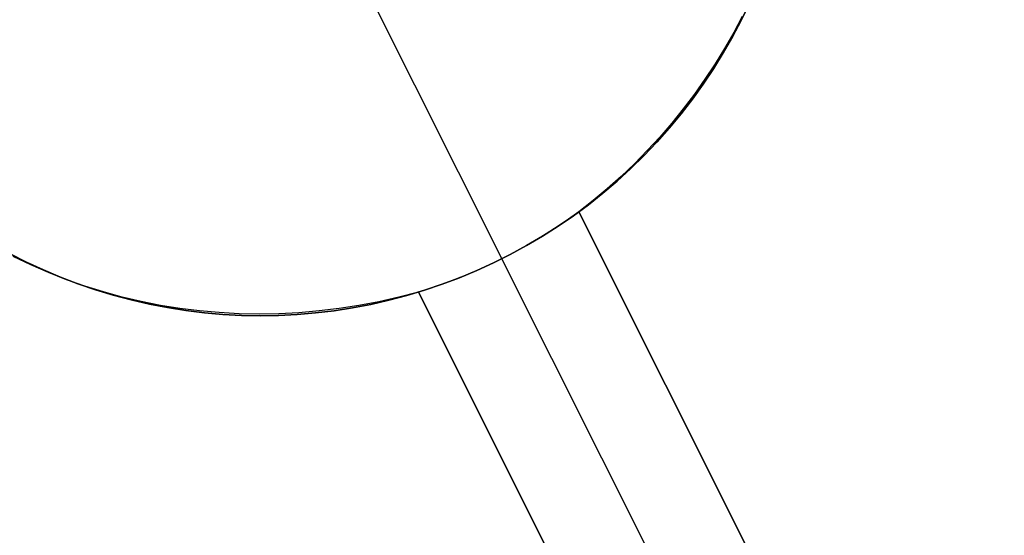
# Model space of a CAD drawing. Header units: millimetres. Extents: x 6038 to 7358, y -8545 to -7225.
# Tile 193 of 256: x 6761.61 to 6767.09, y -7956.46 to -7953.58. Entities that reach past the tile are written whole.
import ezdxf

# ---------------------------------------------------------------- set-up
doc = ezdxf.new("R2010")
doc.units = ezdxf.units.MM
doc.layers.add('color', color=7, linetype='Continuous')

msp = doc.modelspace()

# ---------------------------------------------------------------- linework, layer by layer
at = {"layer": 'color', "color": 254, "true_color": 0xcad1ee}
for p, q in [((6763.5092, -7953.3514, -7.3), (6764.2933, -7954.9159, -7.3)), ((6765.6272, -7953.586, -7.3), (6765.6723, -7953.4928, -7.3)), ((6765.6723, -7953.4928, 2.6162), (6765.6272, -7953.586, 2.6162)), ((6765.6272, -7953.586, -7.3), (6765.6723, -7953.4928, -7.3)), ((6765.5789, -7953.6776, -7.3), (6765.6272, -7953.586, -7.3)), ((6765.6272, -7953.586, 2.6162), (6765.5789, -7953.6776, 2.6162)), ((6765.5789, -7953.6776, -7.3), (6765.6272, -7953.586, -7.3)), ((6765.6327, -7953.5634, 11.1825), (6765.5852, -7953.6534, 11.1691)), ((6765.6327, -7953.5634, 11.1825), (6765.5852, -7953.6534, 11.1691)), ((6765.5275, -7953.7675, -7.3), (6765.5789, -7953.6776, -7.3)), ((6765.5789, -7953.6776, 2.6162), (6765.5275, -7953.7675, 2.6162)), ((6765.5275, -7953.7675, -7.3), (6765.5789, -7953.6776, -7.3)), ((6765.5852, -7953.6534, 11.1691), (6765.5347, -7953.742, 11.1571)), ((6765.5852, -7953.6534, 11.1691), (6765.5347, -7953.742, 11.1571)), ((6765.5347, -7953.742, 11.1571), (6765.4813, -7953.829, 11.1463)), ((6765.5347, -7953.742, 11.1571), (6765.4813, -7953.829, 11.1463)), ((6765.4731, -7953.8556, -7.3), (6765.5275, -7953.7675, -7.3)), ((6765.5275, -7953.7675, 2.6162), (6765.4731, -7953.8556, 2.6162)), ((6765.4731, -7953.8556, -7.3), (6765.5275, -7953.7675, -7.3)), ((6765.4156, -7953.9418, -7.3), (6765.4731, -7953.8556, -7.3)), ((6765.4731, -7953.8556, 2.6162), (6765.4156, -7953.9418, 2.6162)), ((6765.4156, -7953.9418, -7.3), (6765.4731, -7953.8556, -7.3)), ((6765.4813, -7953.829, 11.1463), (6765.425, -7953.9143, 11.1369)), ((6765.4813, -7953.829, 11.1463), (6765.425, -7953.9143, 11.1369)), ((6765.425, -7953.9143, 11.1369), (6765.366, -7953.9978, 11.1288)), ((6765.425, -7953.9143, 11.1369), (6765.366, -7953.9978, 11.1288)), ((6765.3552, -7954.0259, -7.3), (6765.4156, -7953.9418, -7.3)), ((6765.4156, -7953.9418, 2.6162), (6765.3552, -7954.0259, 2.6162)), ((6765.3552, -7954.0259, -7.3), (6765.4156, -7953.9418, -7.3)), ((6765.2919, -7954.1079, -7.3), (6765.3552, -7954.0259, -7.3)), ((6765.3552, -7954.0259, 2.6162), (6765.2919, -7954.1079, 2.6162)), ((6765.2919, -7954.1079, -7.3), (6765.3552, -7954.0259, -7.3)), ((6765.366, -7953.9978, 11.1288), (6765.3042, -7954.0795, 11.122)), ((6765.366, -7953.9978, 11.1288), (6765.3042, -7954.0795, 11.122)), ((6765.3042, -7954.0795, 11.122), (6765.2398, -7954.1592, 11.1166)), ((6765.3042, -7954.0795, 11.122), (6765.2398, -7954.1592, 11.1166)), ((6765.2258, -7954.1876, -7.3), (6765.2919, -7954.1079, -7.3)), ((6765.2919, -7954.1079, 2.6162), (6765.2258, -7954.1876, 2.6162)), ((6765.2258, -7954.1876, -7.3), (6765.2919, -7954.1079, -7.3)), ((6765.157, -7954.265, -7.3), (6765.2258, -7954.1876, -7.3)), ((6765.2258, -7954.1876, 2.6162), (6765.157, -7954.265, 2.6162)), ((6765.157, -7954.265, -7.3), (6765.2258, -7954.1876, -7.3)), ((6765.2398, -7954.1592, 11.1166), (6765.1728, -7954.2369, 11.1126)), ((6765.2398, -7954.1592, 11.1166), (6765.1728, -7954.2369, 11.1126)), ((6765.1728, -7954.2369, 11.1126), (6765.1033, -7954.3124, 11.11)), ((6765.1728, -7954.2369, 11.1126), (6765.1033, -7954.3124, 11.11)), ((6765.0856, -7954.34, -7.3), (6765.157, -7954.265, -7.3)), ((6765.157, -7954.265, 2.6162), (6765.0856, -7954.34, 2.6162)), ((6765.0856, -7954.34, -7.3), (6765.157, -7954.265, -7.3)), ((6765.0116, -7954.4125, -7.3), (6765.0856, -7954.34, -7.3)), ((6765.0856, -7954.34, 2.6162), (6765.0116, -7954.4125, 2.6162)), ((6765.0116, -7954.4125, -7.3), (6765.0856, -7954.34, -7.3)), ((6765.1033, -7954.3124, 11.11), (6765.0314, -7954.3856, 11.1087)), ((6765.1033, -7954.3124, 11.11), (6765.0314, -7954.3856, 11.1087)), ((6764.9352, -7954.4824, -7.3), (6765.0116, -7954.4125, -7.3)), ((6765.0116, -7954.4125, 2.6162), (6764.9352, -7954.4824, 2.6162)), ((6764.9352, -7954.4824, -7.3), (6765.0116, -7954.4125, -7.3)), ((6765.0314, -7954.3856, 11.1087), (6764.9572, -7954.4566, 11.1088)), ((6765.0314, -7954.3856, 11.1087), (6764.9572, -7954.4566, 11.1088)), ((6764.9572, -7954.4566, 11.1088), (6764.8807, -7954.525, 11.1103)), ((6764.9572, -7954.4566, 11.1088), (6764.8807, -7954.525, 11.1103)), ((6764.8564, -7954.5496, -7.3), (6764.9352, -7954.4824, -7.3)), ((6764.9352, -7954.4824, 2.6162), (6764.8564, -7954.5496, 2.6162)), ((6764.8564, -7954.5496, -7.3), (6764.9352, -7954.4824, -7.3)), ((6764.7753, -7954.6141, -7.3), (6764.8564, -7954.5496, -7.3)), ((6764.8564, -7954.5496, 2.6162), (6764.7753, -7954.6141, 2.6162)), ((6764.7753, -7954.6141, -7.3), (6764.8564, -7954.5496, -7.3)), ((6764.8807, -7954.525, 11.1103), (6764.8021, -7954.591, 11.1131)), ((6764.8807, -7954.525, 11.1103), (6764.8021, -7954.591, 11.1131)), ((6764.6921, -7954.6757, -7.3), (6764.7753, -7954.6141, -7.3)), ((6764.7753, -7954.6141, 2.6162), (6764.6921, -7954.6757, 2.6162)), ((6764.6921, -7954.6757, -7.3), (6764.7753, -7954.6141, -7.3)), ((6764.8021, -7954.591, 11.1131), (6764.7215, -7954.6544, 11.1174)), ((6764.8021, -7954.591, 11.1131), (6764.7215, -7954.6544, 11.1174)), ((6764.6068, -7954.7344, -7.3), (6764.6921, -7954.6757, -7.3)), ((6764.6921, -7954.6757, 2.6162), (6764.6068, -7954.7344, 2.6162)), ((6764.6068, -7954.7344, -7.3), (6764.6921, -7954.6757, -7.3)), ((6764.7215, -7954.6544, 3.658), (6764.6636, -7954.6959, 3.6691)), ((6764.7215, -7954.6544, 3.658), (6764.6636, -7954.6959, 3.6691)), ((6764.7215, -7954.6544, 11.1174), (6767.0938, -7959.388, 8.9528)), ((6764.7215, -7954.6544, 11.1174), (6764.7215, -7954.6544, 3.658)), ((6764.7215, -7954.6544, 11.1174), (6764.7215, -7954.6544, 3.658)), ((6764.7215, -7954.6544, 11.1174), (6767.0938, -7959.388, 8.9528)), ((6767.0938, -7959.388, 8.9528), (6764.7215, -7954.6544, 3.658)), ((6766.3926, -7957.9888, 7.3877), (6764.7215, -7954.6544, 7.3877)), ((6767.0938, -7959.388, 8.9528), (6764.7215, -7954.6544, 3.658)), ((6764.5195, -7954.7901, -7.3), (6764.6068, -7954.7344, -7.3)), ((6764.6068, -7954.7344, 2.6162), (6764.5195, -7954.7901, 2.6162)), ((6764.5195, -7954.7901, -7.3), (6764.6068, -7954.7344, -7.3)), ((6764.6044, -7954.736, 3.6785), (6764.5442, -7954.7748, 3.6863)), ((6764.6044, -7954.736, 3.6785), (6764.5442, -7954.7748, 3.6863)), ((6764.6636, -7954.6959, 3.6691), (6764.6044, -7954.736, 3.6785)), ((6764.6636, -7954.6959, 3.6691), (6764.6044, -7954.736, 3.6785)), ((6764.4303, -7954.8428, -7.3), (6764.5195, -7954.7901, -7.3)), ((6764.5195, -7954.7901, 2.6162), (6764.4303, -7954.8428, 2.6162)), ((6764.4303, -7954.8428, -7.3), (6764.5195, -7954.7901, -7.3)), ((6764.5442, -7954.7748, 3.6863), (6764.4829, -7954.8123, 3.6923)), ((6764.5442, -7954.7748, 3.6863), (6764.4829, -7954.8123, 3.6923)), ((6764.3394, -7954.8923, -7.3), (6764.4303, -7954.8428, -7.3)), ((6764.4303, -7954.8428, 2.6162), (6764.3394, -7954.8923, 2.6162)), ((6764.3394, -7954.8923, -7.3), (6764.4303, -7954.8428, -7.3)), ((6764.4206, -7954.8483, 3.6966), (6764.3574, -7954.8829, 3.6991)), ((6764.4206, -7954.8483, 3.6966), (6764.3574, -7954.8829, 3.6991)), ((6764.4829, -7954.8123, 3.6923), (6764.4206, -7954.8483, 3.6966)), ((6764.4829, -7954.8123, 3.6923), (6764.4206, -7954.8483, 3.6966)), ((6761.5511, -7954.8882, -7.3), (6761.6435, -7954.9349, -7.3)), ((6761.6435, -7954.9349, 2.6162), (6761.5511, -7954.8882, 2.6162)), ((6761.5511, -7954.8882, -7.3), (6761.6435, -7954.9349, -7.3)), ((6761.6663, -7954.95, 11.9094), (6761.5694, -7954.9033, 11.952)), ((6761.6663, -7954.95, 11.9094), (6761.5694, -7954.9033, 11.952)), ((6764.2468, -7954.9387, -7.3), (6764.3394, -7954.8923, -7.3)), ((6764.3394, -7954.8923, 2.6162), (6764.2468, -7954.9387, 2.6162)), ((6764.2468, -7954.9387, -7.3), (6764.3394, -7954.8923, -7.3)), ((6764.3574, -7954.8829, 3.6991), (6764.2933, -7954.9159, 3.7)), ((6764.3574, -7954.8829, 3.6991), (6764.2933, -7954.9159, 3.7)), ((6761.6435, -7954.9349, -7.3), (6761.7375, -7954.9783, -7.3)), ((6761.7375, -7954.9783, 2.6162), (6761.6435, -7954.9349, 2.6162)), ((6761.6435, -7954.9349, -7.3), (6761.7375, -7954.9783, -7.3)), ((6761.7651, -7954.9932, 11.8675), (6761.6663, -7954.95, 11.9094)), ((6761.7651, -7954.9932, 11.8675), (6761.6663, -7954.95, 11.9094)), ((6764.1527, -7954.9819, -7.3), (6764.2468, -7954.9387, -7.3)), ((6764.2468, -7954.9387, 2.6162), (6764.1527, -7954.9819, 2.6162)), ((6764.1527, -7954.9819, -7.3), (6764.2468, -7954.9387, -7.3)), ((6764.2285, -7954.9475, 3.6991), (6764.1629, -7954.9774, 3.6966)), ((6764.2285, -7954.9475, 3.6991), (6764.1629, -7954.9774, 3.6966)), ((6764.2933, -7954.9159, 3.7), (6764.2285, -7954.9475, 3.6991)), ((6764.2933, -7954.9159, 3.7), (6764.2285, -7954.9475, 3.6991)), ((6764.2933, -7954.9159, 3.7), (6764.2933, -7954.9159, -7.3)), ((6766.6653, -7959.649, 8.9942), (6764.2933, -7954.9159, 3.7)), ((6761.7375, -7954.9783, -7.3), (6761.833, -7955.0185, -7.3)), ((6761.833, -7955.0185, 2.6162), (6761.7375, -7954.9783, 2.6162)), ((6761.7375, -7954.9783, -7.3), (6761.833, -7955.0185, -7.3)), ((6761.8656, -7955.0329, 11.8261), (6761.7651, -7954.9932, 11.8675)), ((6761.8656, -7955.0329, 11.8261), (6761.7651, -7954.9932, 11.8675)), ((6761.833, -7955.0185, -7.3), (6761.9297, -7955.0554, -7.3)), ((6761.9297, -7955.0554, 2.6162), (6761.833, -7955.0185, 2.6162)), ((6761.833, -7955.0185, -7.3), (6761.9297, -7955.0554, -7.3)), ((6764.0968, -7955.0058, 3.6923), (6764.0301, -7955.0325, 3.6863)), ((6764.0968, -7955.0058, 3.6923), (6764.0301, -7955.0325, 3.6863)), ((6764.0571, -7955.0218, -7.3), (6764.1527, -7954.9819, -7.3)), ((6764.1527, -7954.9819, 2.6162), (6764.0571, -7955.0218, 2.6162)), ((6764.0571, -7955.0218, -7.3), (6764.1527, -7954.9819, -7.3)), ((6764.1629, -7954.9774, 3.6966), (6764.0968, -7955.0058, 3.6923)), ((6764.1629, -7954.9774, 3.6966), (6764.0968, -7955.0058, 3.6923)), ((6761.9677, -7955.0689, 11.7854), (6761.8656, -7955.0329, 11.8261)), ((6761.9677, -7955.0689, 11.7854), (6761.8656, -7955.0329, 11.8261)), ((6761.9297, -7955.0554, -7.3), (6762.0277, -7955.0889, -7.3)), ((6762.0277, -7955.0889, 2.6162), (6761.9297, -7955.0554, 2.6162)), ((6761.9297, -7955.0554, -7.3), (6762.0277, -7955.0889, -7.3)), ((6762.0714, -7955.1013, 11.7454), (6761.9677, -7955.0689, 11.7854)), ((6762.0714, -7955.1013, 11.7454), (6761.9677, -7955.0689, 11.7854)), ((6763.8621, -7955.0916, -7.3), (6763.9602, -7955.0584, -7.3)), ((6763.9602, -7955.0584, 2.6162), (6763.8621, -7955.0916, 2.6162)), ((6763.8621, -7955.0916, -7.3), (6763.9602, -7955.0584, -7.3)), ((6763.9629, -7955.0575, 3.6785), (6763.8954, -7955.0808, 3.6691)), ((6763.9629, -7955.0575, 3.6785), (6763.8954, -7955.0808, 3.6691)), ((6763.9602, -7955.0584, -7.3), (6764.0571, -7955.0218, -7.3)), ((6764.0571, -7955.0218, 2.6162), (6763.9602, -7955.0584, 2.6162)), ((6763.9602, -7955.0584, -7.3), (6764.0571, -7955.0218, -7.3)), ((6764.0301, -7955.0325, 3.6863), (6763.9629, -7955.0575, 3.6785)), ((6764.0301, -7955.0325, 3.6863), (6763.9629, -7955.0575, 3.6785)), ((6762.0277, -7955.0889, -7.3), (6762.1268, -7955.119, -7.3)), ((6762.1268, -7955.119, 2.6162), (6762.0277, -7955.0889, 2.6162)), ((6762.0277, -7955.0889, -7.3), (6762.1268, -7955.119, -7.3)), ((6762.1764, -7955.1299, 11.7062), (6762.0714, -7955.1013, 11.7454)), ((6762.1764, -7955.1299, 11.7062), (6762.0714, -7955.1013, 11.7454)), ((6762.1268, -7955.119, -7.3), (6762.2269, -7955.1457, -7.3)), ((6762.2269, -7955.1457, 2.6162), (6762.1268, -7955.119, 2.6162)), ((6762.1268, -7955.119, -7.3), (6762.2269, -7955.1457, -7.3)), ((6763.6628, -7955.1478, -7.3), (6763.7629, -7955.1214, -7.3)), ((6763.7629, -7955.1214, 2.6162), (6763.6628, -7955.1478, 2.6162)), ((6763.6628, -7955.1478, -7.3), (6763.7629, -7955.1214, -7.3)), ((6763.8275, -7955.1025, 11.2391), (6763.7177, -7955.131, 11.2618)), ((6763.8275, -7955.1025, 11.2391), (6763.7177, -7955.131, 11.2618)), ((6763.7629, -7955.1214, -7.3), (6763.8621, -7955.0916, -7.3)), ((6763.8621, -7955.0916, 2.6162), (6763.7629, -7955.1214, 2.6162)), ((6763.7629, -7955.1214, -7.3), (6763.8621, -7955.0916, -7.3)), ((6763.8954, -7955.0808, 3.6691), (6763.8275, -7955.1025, 3.658)), ((6763.8954, -7955.0808, 3.6691), (6763.8275, -7955.1025, 3.658)), ((6766.2365, -7959.9093, 9.0348), (6763.8275, -7955.1025, 11.2391)), ((6763.8275, -7955.1025, 3.658), (6763.8275, -7955.1025, 11.2391)), ((6763.8275, -7955.1025, 3.658), (6763.8275, -7955.1025, 11.2391)), ((6766.2365, -7959.9093, 9.0348), (6763.8275, -7955.1025, 11.2391)), ((6763.8275, -7955.1025, 3.658), (6766.2365, -7959.9093, 9.0348)), ((6763.8275, -7955.1025, 7.4486), (6765.5258, -7958.4912, 7.4486)), ((6763.8275, -7955.1025, 3.658), (6766.2365, -7959.9093, 9.0348)), ((6762.2827, -7955.1548, 11.6678), (6762.1764, -7955.1299, 11.7062)), ((6762.2827, -7955.1548, 11.6678), (6762.1764, -7955.1299, 11.7062)), ((6762.2269, -7955.1457, -7.3), (6762.3278, -7955.1689, -7.3)), ((6762.3278, -7955.1689, 2.6162), (6762.2269, -7955.1457, 2.6162)), ((6762.2269, -7955.1457, -7.3), (6762.3278, -7955.1689, -7.3)), ((6762.3901, -7955.176, 11.6302), (6762.2827, -7955.1548, 11.6678)), ((6762.3901, -7955.176, 11.6302), (6762.2827, -7955.1548, 11.6678)), ((6762.3278, -7955.1689, -7.3), (6762.4295, -7955.1886, -7.3)), ((6762.4295, -7955.1886, 2.6162), (6762.3278, -7955.1689, 2.6162)), ((6762.3278, -7955.1689, -7.3), (6762.4295, -7955.1886, -7.3)), ((6762.4984, -7955.1933, 11.5936), (6762.3901, -7955.176, 11.6302)), ((6762.4984, -7955.1933, 11.5936), (6762.3901, -7955.176, 11.6302)), ((6763.4963, -7955.1767, 11.3113), (6763.3851, -7955.1939, 11.3379)), ((6763.4963, -7955.1767, 11.3113), (6763.3851, -7955.1939, 11.3379)), ((6763.4601, -7955.1901, -7.3), (6763.5618, -7955.1707, -7.3)), ((6763.5618, -7955.1707, 2.6162), (6763.4601, -7955.1901, 2.6162)), ((6763.4601, -7955.1901, -7.3), (6763.5618, -7955.1707, -7.3)), ((6763.6072, -7955.1557, 11.2859), (6763.4963, -7955.1767, 11.3113)), ((6763.6072, -7955.1557, 11.2859), (6763.4963, -7955.1767, 11.3113)), ((6763.5618, -7955.1707, -7.3), (6763.6628, -7955.1478, -7.3)), ((6763.6628, -7955.1478, 2.6162), (6763.5618, -7955.1707, 2.6162)), ((6763.5618, -7955.1707, -7.3), (6763.6628, -7955.1478, -7.3)), ((6763.7177, -7955.131, 11.2618), (6763.6072, -7955.1557, 11.2859)), ((6763.7177, -7955.131, 11.2618), (6763.6072, -7955.1557, 11.2859)), ((6762.4295, -7955.1886, -7.3), (6762.5318, -7955.2047, -7.3)), ((6762.5318, -7955.2047, 2.6162), (6762.4295, -7955.1886, 2.6162)), ((6762.4295, -7955.1886, -7.3), (6762.5318, -7955.2047, -7.3)), ((6762.6077, -7955.2069, 11.5579), (6762.4984, -7955.1933, 11.5936)), ((6762.6077, -7955.2069, 11.5579), (6762.4984, -7955.1933, 11.5936)), ((6762.5318, -7955.2047, -7.3), (6762.6346, -7955.2174, -7.3)), ((6762.6346, -7955.2174, 2.6162), (6762.5318, -7955.2047, 2.6162)), ((6762.5318, -7955.2047, -7.3), (6762.6346, -7955.2174, -7.3)), ((6762.7176, -7955.2166, 11.5232), (6762.6077, -7955.2069, 11.5579)), ((6762.7176, -7955.2166, 11.5232), (6762.6077, -7955.2069, 11.5579)), ((6762.6346, -7955.2174, -7.3), (6762.7378, -7955.2265, -7.3)), ((6762.7378, -7955.2265, 2.6162), (6762.6346, -7955.2174, 2.6162)), ((6762.6346, -7955.2174, -7.3), (6762.7378, -7955.2265, -7.3)), ((6762.8282, -7955.2224, 11.4895), (6762.7176, -7955.2166, 11.5232)), ((6762.8282, -7955.2224, 11.4895), (6762.7176, -7955.2166, 11.5232)), ((6762.7378, -7955.2265, -7.3), (6762.8412, -7955.232, -7.3)), ((6762.8412, -7955.232, 2.6162), (6762.7378, -7955.2265, 2.6162)), ((6762.7378, -7955.2265, -7.3), (6762.8412, -7955.232, -7.3)), ((6762.9392, -7955.2244, 11.4569), (6762.8282, -7955.2224, 11.4895)), ((6762.9392, -7955.2244, 11.4569), (6762.8282, -7955.2224, 11.4895)), ((6762.8412, -7955.232, -7.3), (6762.9447, -7955.2339, -7.3)), ((6762.9447, -7955.2339, 2.6162), (6762.8412, -7955.232, 2.6162)), ((6762.8412, -7955.232, -7.3), (6762.9447, -7955.2339, -7.3)), ((6763.0505, -7955.2226, 11.4254), (6762.9392, -7955.2244, 11.4569)), ((6763.0505, -7955.2226, 11.4254), (6762.9392, -7955.2244, 11.4569)), ((6762.9447, -7955.2339, -7.3), (6763.0483, -7955.2323, -7.3)), ((6763.0483, -7955.2323, 2.6162), (6762.9447, -7955.2339, 2.6162)), ((6762.9447, -7955.2339, -7.3), (6763.0483, -7955.2323, -7.3)), ((6763.0483, -7955.2323, -7.3), (6763.1517, -7955.2271, -7.3)), ((6763.1517, -7955.2271, 2.6162), (6763.0483, -7955.2323, 2.6162)), ((6763.0483, -7955.2323, -7.3), (6763.1517, -7955.2271, -7.3)), ((6763.162, -7955.2169, 11.395), (6763.0505, -7955.2226, 11.4254)), ((6763.162, -7955.2169, 11.395), (6763.0505, -7955.2226, 11.4254)), ((6763.1517, -7955.2271, -7.3), (6763.2549, -7955.2183, -7.3)), ((6763.2549, -7955.2183, 2.6162), (6763.1517, -7955.2271, 2.6162)), ((6763.1517, -7955.2271, -7.3), (6763.2549, -7955.2183, -7.3)), ((6763.2736, -7955.2073, 11.3659), (6763.162, -7955.2169, 11.395)), ((6763.2736, -7955.2073, 11.3659), (6763.162, -7955.2169, 11.395)), ((6763.2549, -7955.2183, -7.3), (6763.3577, -7955.206, -7.3)), ((6763.3577, -7955.206, 2.6162), (6763.2549, -7955.2183, 2.6162)), ((6763.2549, -7955.2183, -7.3), (6763.3577, -7955.206, -7.3)), ((6763.3851, -7955.1939, 11.3379), (6763.2736, -7955.2073, 11.3659)), ((6763.3851, -7955.1939, 11.3379), (6763.2736, -7955.2073, 11.3659)), ((6763.3577, -7955.206, -7.3), (6763.4601, -7955.1901, -7.3)), ((6763.4601, -7955.1901, 2.6162), (6763.3577, -7955.206, 2.6162)), ((6763.3577, -7955.206, -7.3), (6763.4601, -7955.1901, -7.3))]:
    msp.add_line(p, q, dxfattribs=at)

doc.saveas('drawing.dxf')
